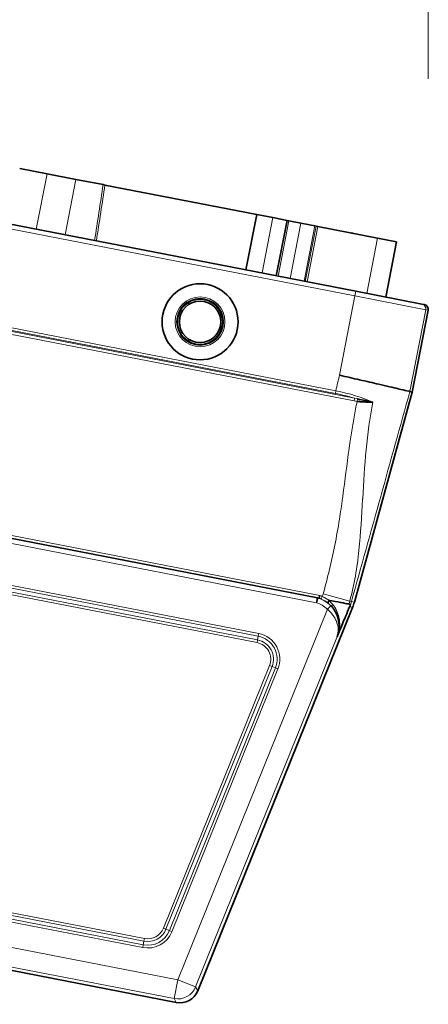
# Model space of a CAD drawing. Header units: millimetres. Extents: x 0 to 7128, y 0 to 5040.
# Tile 137 of 215: x 2507 to 2528, y 3917 to 3968. Entities that reach past the tile are written whole.
import ezdxf

# ---------------------------------------------------------------- set-up
doc = ezdxf.new("R2010")
doc.units = ezdxf.units.MM
doc.header["$LTSCALE"] = 12
doc.layers.add('Quote(ISO)', color=7, linetype='Continuous', lineweight=25, true_color=0x80ff00)
doc.layers.add('Spigoli tangenti visibili(ISO)', color=7, linetype='Continuous', lineweight=15, true_color=0x00803f)
doc.layers.add('Spigoli visibili(ISO)', color=7, linetype='Continuous', lineweight=35)
doc.styles.add('Corrente-BSI', font='arial.ttf')
doc.dimstyles.new('DEFAULT-ISO', dxfattribs={"dimscale": 12, "dimtxt": 3.5, "dimasz": 2.5, "dimexe": 1, "dimexo": 1, "dimgap": 0.762, "dimtad": 1, "dimtoh": 1, "dimrnd": 1e-08, "dimtxsty": 'Corrente-BSI', "dimcen": 0.09, "dimdle": 10, "dimclrd": 7, "dimclre": 7, "dimclrt": 7, "dimazin": 2, "dimtfac": 0.571429, "dimtmove": 0, "dimatfit": 3, "dimfxl": 1, "dimtolj": 1, "dimlwd": 5, "dimlwe": 5, "dimarcsym": 0})

# ---------------------------------------------------------------- blocks, each defined once
blk = doc.blocks.new('*D41')
at = {"layer": 'Defpoints', "color": 0, "linetype": 'Continuous', "transparency": 16777216}
for p in [(2528.216, 4576.753), (1422.047, 4196.283), (2528.216, 3952.753)]:
    blk.add_point(p, dxfattribs=at)
at = {"layer": 'Quote(ISO)', "color": 7, "linetype": 'Continuous', "lineweight": 5, "transparency": 16777216}
for p, q in [((1422.047, 4208.283), (1422.047, 4588.753)), ((2528.216, 3964.753), (2528.216, 4588.753)), ((1452.047, 4576.753), (2498.216, 4576.753))]:
    blk.add_line(p, q, dxfattribs=at)
at = {"layer": 'Quote(ISO)', "color": 7, "linetype": 'Continuous', "transparency": 16777216}
for points in [[(1452.047, 4581.753), (1452.047, 4571.753), (1422.047, 4576.753)], [(2498.216, 4581.753), (2498.216, 4571.753), (2528.216, 4576.753)]]:
    blk.add_solid(points, dxfattribs=at)
at = {"layer": 'Quote(ISO)', "color": 7, "linetype": 'Continuous', "lineweight": 9, "transparency": 16777216, "insert": (1975.131, 4648.515), "char_height": 42, "attachment_point": 5, "style": 'Corrente-BSI'}
blk.add_mtext('\\A1; \\fArial|b0|i0;2500mm\\P\\fArial|b0|i0;Room to be left for Sprayheads extraction', dxfattribs=at)

msp = doc.modelspace()

# ---------------------------------------------------------------- linework, layer by layer
at = {"layer": 'Spigoli tangenti visibili(ISO)'}
for p, q in [((2524.419, 3953.491), (2473.115, 3963.464)), ((2508.442, 3959.831), (2507.884, 3956.96)), ((2509.378, 3956.67), (2509.936, 3959.541)), ((2511.234, 3958.474), (2511.234, 3958.474)), ((2519.601, 3954.683), (2520.159, 3957.554)), ((2520.993, 3957.392), (2520.435, 3954.52)), ((2521.061, 3954.399), (2521.619, 3957.27)), ((2522.344, 3957.129), (2521.786, 3954.258)), ((2521.844, 3954.246), (2522.402, 3957.118)), ((2522.499, 3957.099), (2521.941, 3954.228)), ((2525.036, 3953.626), (2525.594, 3956.497)), ((2523.62, 3949.379), (2524.419, 3953.491)), ((2524.467, 3953.737), (2524.419, 3953.491)), ((2524.419, 3953.491), (2528.095, 3952.777)), ((2524.379, 3948.044), (2501.917, 3952.41)), ((2501.944, 3952.548), (2524.406, 3948.182)), ((2523.407, 3948.433), (2501.955, 3952.603)), ((2501.981, 3952.741), (2523.434, 3948.571)), ((2528.095, 3952.777), (2527.27, 3948.536)), ((2528.216, 3952.753), (2528.095, 3952.777)), ((2523.407, 3948.433), (2523.434, 3948.571)), ((2522.423, 3937.58), (2469.005, 3947.963)), ((2524.406, 3948.182), (2524.379, 3948.044)), ((2524.548, 3948.149), (2524.532, 3948.019)), ((2525.011, 3948.055), (2525.011, 3948.056)), ((2525.024, 3948.123), (2525.024, 3948.123)), ((2519.403, 3935.838), (2471.153, 3945.217)), ((2471.18, 3945.355), (2519.43, 3935.976)), ((2519.339, 3935.511), (2471.09, 3944.89)), ((2471.117, 3945.028), (2519.366, 3935.65)), ((2499.65, 3942.414), (2522.595, 3937.954)), ((2522.665, 3937.768), (2522.723, 3937.907)), ((2522.774, 3938.044), (2524.154, 3937.664)), ((2522.974, 3937.58), (2522.975, 3937.584)), ((2524.154, 3937.664), (2524.242, 3937.64)), ((2524.39, 3937.599), (2524.242, 3937.64)), ((2515.227, 3918.023), (2522.99, 3937.237)), ((2524.297, 3937.326), (2524.151, 3937.385)), ((2523.511, 3935.857), (2516.154, 3917.648)), ((2519.339, 3935.511), (2519.366, 3935.65)), ((2519.366, 3935.65), (2519.402, 3935.838)), ((2519.403, 3935.838), (2519.43, 3935.976)), ((2523.497, 3935.806), (2523.511, 3935.857)), ((2523.528, 3935.934), (2523.511, 3935.857)), ((2514.483, 3920.691), (2519.987, 3934.316)), ((2520.118, 3934.264), (2514.613, 3920.639)), ((2514.791, 3920.566), (2520.296, 3934.192)), ((2520.427, 3934.14), (2514.922, 3920.513)), ((2520.118, 3934.264), (2519.987, 3934.316)), ((2520.118, 3934.264), (2520.296, 3934.192)), ((2520.297, 3934.192), (2520.427, 3934.14)), ((2470.754, 3928.465), (2513.498, 3920.157)), ((2513.408, 3919.691), (2470.663, 3928)), ((2470.69, 3928.138), (2513.434, 3919.83)), ((2513.471, 3920.018), (2470.727, 3928.327)), ((2468.351, 3927.134), (2515.227, 3918.023)), ((2515.036, 3917.041), (2468.16, 3926.153)), ((2514.613, 3920.639), (2514.483, 3920.691)), ((2514.613, 3920.639), (2514.791, 3920.567)), ((2514.922, 3920.513), (2514.791, 3920.566)), ((2513.408, 3919.691), (2513.435, 3919.83)), ((2513.471, 3920.018), (2513.434, 3919.83)), ((2513.471, 3920.018), (2513.498, 3920.157)), ((2515.036, 3917.041), (2515.227, 3918.023)), ((2515.227, 3918.023), (2516.154, 3917.648)), ((2516.154, 3917.648), (2516.265, 3917.444)), ((2515.147, 3916.837), (2515.036, 3917.041))]:
    msp.add_line(p, q, dxfattribs=at)
for radius in [1.294, 1.22]:
    msp.add_circle((2516.383, 3952.15), radius, dxfattribs=at)
for centre, radius, start, end in [((2522.084, 3936.372), 1.25, 43.6935, 74.3159), ((2522.083, 3936.373), 1.504, 43.6434, 74.6537), ((2522.083, 3936.373), 1.512, 67.3548, 71.7049), ((2522.083, 3936.373), 1.662, 67.3548, 72.0422), ((2521.979, 3938.262), 0.824, 334.4455, 344.6205), ((2521.979, 3938.262), 2.255, 340.4539, 344.6205), ((2521.979, 3938.262), 2.347, 340.7906, 344.6205), ((2519.171, 3934.646), 0.881, 338, 79), ((2519.171, 3934.646), 1.022, 338, 79), ((2519.172, 3934.647), 1.213, 337.9798, 79.0202), ((2519.172, 3934.647), 1.354, 338, 79), ((2513.666, 3921.022), 0.881, 259, 338), ((2513.666, 3921.021), 1.354, 259, 338), ((2513.666, 3921.021), 1.213, 258.9863, 338.0137), ((2513.666, 3921.022), 1.022, 259, 338)]:
    msp.add_arc(centre, radius, start, end, dxfattribs=at)
for centre, major_axis, ratio, start_param, end_param in [((2495.898, 3878.596), (-17.572, -97.372), 0.017783, 2.498905, 2.550016), ((2527.849, 3952.824), (0.048, 0.245), 0.999848, 4.712389, 6.283185), ((2522.473, 3946.154), (-4.865, 0.627), 0.489289, 4.367686, 4.582547), ((2522.991, 3937.238), (0.181, 0.173), 0.000016, 0.017456, 1.570796), ((2523.31, 3936.066), (0.243, -0.059), 0.585734, 6.038334, 6.265345), ((2523.557, 3936.023), (0.0045, 0.0188), 0.007747, 3.339665, 3.892269), ((2523.475, 3935.836), (0.0251, 0.0826), 0.358019, 4.456182, 4.807675), ((2523.62, 3935.804), (-0.113, 0.031), 0.102366, 0.00082, 0.18936), ((2523.279, 3935.951), (0.241, -0.065), 0.989895, 6.159796, 6.283185), ((2523.298, 3936.03), (0.242, -0.071), 0.577011, 6.095466, 6.286891), ((2523.615, 3935.937), (-0.0749, 0.0228), 0.136449, 0.004588, 0.702826), ((2515.227, 3918.023), (0.879, 0.477), 0.999744, 4.023109, 5.401668)]:
    msp.add_ellipse(centre, major_axis=major_axis, ratio=ratio, start_param=start_param, end_param=end_param, dxfattribs=at)
for points in [[(2510.91, 3956.372), (2511.06, 3957.336), (2511.208, 3958.3), (2511.355, 3959.265)], [(2523.434, 3948.571), (2523.488, 3948.843), (2523.55, 3949.112), (2523.62, 3949.379)], [(2525.356, 3947.986), (2524.808, 3948.228), (2524.135, 3948.435), (2523.434, 3948.571)], [(2524.532, 3948.019), (2524.481, 3948.025), (2524.43, 3948.034), (2524.379, 3948.044)], [(2524.548, 3948.149), (2524.501, 3948.159), (2524.454, 3948.17), (2524.406, 3948.182)], [(2523.027, 3937.556), (2522.917, 3937.642), (2522.796, 3937.714), (2522.665, 3937.768)], [(2523.059, 3937.711), (2522.958, 3937.789), (2522.845, 3937.856), (2522.723, 3937.907)], [(2523.213, 3937.381), (2523.152, 3937.448), (2523.09, 3937.506), (2523.027, 3937.556)], [(2523.266, 3937.492), (2523.209, 3937.561), (2523.147, 3937.624), (2523.079, 3937.682)], [(2523.213, 3937.381), (2523.199, 3937.398), (2523.222, 3937.446), (2523.266, 3937.492)], [(2523.528, 3935.934), (2523.532, 3935.947), (2523.535, 3935.961), (2523.537, 3935.974)]]:
    msp.add_open_spline(points, degree=3, dxfattribs=at)
for points, knots in [([(2527.27, 3948.536), (2527.27, 3948.535), (2527.27, 3948.534), (2527.27, 3948.534), (2526.27, 3944.9), (2525.242, 3941.274), (2524.242, 3937.64)], [0.6666667, 0.6666667, 0.6666667, 0.6666667, 0.6667391, 0.6667391, 0.6667391, 1, 1, 1, 1]), ([(2522.774, 3938.044), (2523.003, 3938.875), (2523.206, 3939.714), (2523.374, 3940.559), (2523.463, 3941.006), (2523.542, 3941.455), (2523.615, 3941.905), (2523.674, 3942.271), (2523.729, 3942.638), (2523.78, 3943.006), (2523.784, 3943.04), (2523.789, 3943.075), (2523.794, 3943.109), (2524.016, 3944.749), (2524.188, 3946.397), (2524.532, 3948.019)], [0, 0, 0, 0, 0.2551557, 0.2551557, 0.2551557, 0.3902215, 0.3902215, 0.3902215, 0.5, 0.5, 0.5, 0.5102645, 0.5102645, 0.5102645, 1, 1, 1, 1]), ([(2524.154, 3937.664), (2524.387, 3938.512), (2524.534, 3939.403), (2524.625, 3940.293), (2524.626, 3940.298), (2524.626, 3940.303), (2524.627, 3940.309), (2524.717, 3941.193), (2524.768, 3942.073), (2524.82, 3942.938), (2524.821, 3942.949), (2524.821, 3942.959), (2524.822, 3942.97), (2524.873, 3943.829), (2524.925, 3944.675), (2525.004, 3945.506), (2525.084, 3946.348), (2525.192, 3947.176), (2525.356, 3947.986)], [0, 0, 0, 0, 0.25, 0.25, 0.25, 0.2515006, 0.2515006, 0.2515006, 0.5, 0.5, 0.5, 0.5029926, 0.5029926, 0.5029926, 0.75, 0.75, 0.75, 1, 1, 1, 1]), ([(2523.537, 3935.974), (2523.559, 3936.095), (2523.558, 3936.212), (2523.542, 3936.318), (2523.53, 3936.398), (2523.508, 3936.477), (2523.486, 3936.541), (2523.481, 3936.555), (2523.476, 3936.568), (2523.471, 3936.582), (2523.468, 3936.59), (2523.465, 3936.598), (2523.461, 3936.607), (2523.45, 3936.633), (2523.435, 3936.667), (2523.419, 3936.698), (2523.404, 3936.73), (2523.388, 3936.758), (2523.372, 3936.787), (2523.338, 3936.844), (2523.3, 3936.9), (2523.26, 3936.954), (2523.178, 3937.061), (2523.086, 3937.156), (2522.99, 3937.238)], [0, 0, 0, 0, 0.25, 0.25, 0.25, 0.4375, 0.4375, 0.4375, 0.4783423, 0.4783423, 0.4783423, 0.5, 0.5, 0.5, 0.5625, 0.5625, 0.5625, 0.625, 0.625, 0.625, 0.75, 0.75, 0.75, 0.9999607, 0.9999607, 0.9999607, 0.9999607]), ([(2523.171, 3937.411), (2523.253, 3937.325), (2523.33, 3937.224), (2523.396, 3937.108), (2523.445, 3937.021), (2523.486, 3936.931), (2523.52, 3936.824), (2523.532, 3936.788), (2523.543, 3936.749), (2523.55, 3936.719), (2523.552, 3936.713), (2523.553, 3936.707), (2523.554, 3936.701), (2523.559, 3936.68), (2523.563, 3936.663), (2523.567, 3936.643), (2523.572, 3936.618), (2523.576, 3936.59), (2523.58, 3936.562), (2523.596, 3936.449), (2523.6, 3936.331), (2523.585, 3936.194), (2523.581, 3936.159), (2523.576, 3936.123), (2523.571, 3936.092), (2523.565, 3936.061), (2523.559, 3936.034), (2523.552, 3936.004)], [0.000001, 0.000001, 0.000001, 0.000001, 0.25, 0.25, 0.25, 0.4375, 0.4375, 0.4375, 0.5, 0.5, 0.5, 0.5131111, 0.5131111, 0.5131111, 0.5625, 0.5625, 0.5625, 0.625, 0.625, 0.625, 0.875, 0.875, 0.875, 0.9375, 0.9375, 0.9375, 1, 1, 1, 1]), ([(2523.587, 3936.024), (2523.646, 3936.285), (2523.643, 3936.547), (2523.595, 3936.784), (2523.592, 3936.798), (2523.589, 3936.812), (2523.586, 3936.826), (2523.53, 3937.074), (2523.426, 3937.295), (2523.266, 3937.492)], [0.0000167, 0.0000167, 0.0000167, 0.0000167, 0.4722489, 0.4722489, 0.4722489, 0.5, 0.5, 0.5, 1, 1, 1, 1])]:
    msp.add_open_spline(points, degree=3, knots=knots, dxfattribs=at)
at = {"layer": 'Spigoli visibili(ISO)'}
for p, q in [((2473.163, 3963.709), (2524.467, 3953.737)), ((2508.442, 3959.831), (2507.023, 3960.107)), ((2509.936, 3959.541), (2508.442, 3959.831)), ((2511.355, 3959.265), (2509.936, 3959.541)), ((2511.355, 3959.265), (2511.45, 3959.247)), ((2511.45, 3959.247), (2519.324, 3957.716)), ((2519.324, 3957.716), (2518.766, 3954.845)), ((2519.324, 3957.716), (2520.159, 3957.554)), ((2520.895, 3957.411), (2520.159, 3957.554)), ((2520.895, 3957.411), (2520.337, 3954.539)), ((2520.895, 3957.411), (2520.993, 3957.392)), ((2521.619, 3957.27), (2520.993, 3957.392)), ((2522.344, 3957.129), (2521.619, 3957.27)), ((2522.402, 3957.118), (2522.344, 3957.129)), ((2522.402, 3957.118), (2522.499, 3957.099)), ((2525.594, 3956.497), (2522.499, 3957.099)), ((2524.323, 3956.752), (2524.243, 3956.76)), ((2524.323, 3956.752), (2524.322, 3956.745)), ((2526.576, 3956.306), (2525.594, 3956.497)), ((2526.576, 3956.306), (2526.018, 3953.435)), ((2527.897, 3953.07), (2524.467, 3953.737)), ((2527.897, 3953.07), (2528.018, 3953.046)), ((2527.391, 3948.508), (2528.216, 3952.753)), ((2524.293, 3948.365), (2524.293, 3948.365)), ((2524.39, 3937.599), (2527.391, 3948.508)), ((2527.391, 3948.508), (2527.27, 3948.536)), ((2469.043, 3948.211), (2522.481, 3937.823)), ((2522.558, 3937.808), (2522.557, 3937.808)), ((2516.265, 3917.444), (2524.297, 3937.326)), ((2524.105, 3937.508), (2524.08, 3937.512)), ((2524.178, 3937.493), (2524.105, 3937.508)), ((2523.521, 3935.886), (2523.507, 3935.835)), ((2523.521, 3935.886), (2523.54, 3935.96)), ((2467.981, 3926.005), (2515.147, 3916.837)), ((2514.383, 3920.042), (2514.383, 3920.042))]:
    msp.add_line(p, q, dxfattribs=at)
for radius in [1.972, 1.175, 1.075]:
    msp.add_circle((2516.383, 3952.15), radius, dxfattribs=at)
for centre, radius, start, end in [((2521.979, 3938.262), 2.5, 338, 344.6205), ((2522.083, 3936.373), 1.515, 346.1221, 41.7578)]:
    msp.add_arc(centre, radius, start, end, dxfattribs=at)
for centre, major_axis, ratio, start_param, end_param in [((2527.97, 3952.801), (-0.245, 0.048), 0.999848, 3.141593, 4.712389), ((2522.1, 3936.369), (-0.387, -1.454), 0.995042, 1.553674, 1.58289), ((2515.338, 3917.819), (-0.477, 0.879), 0.999744, 2.452313, 3.830872)]:
    msp.add_ellipse(centre, major_axis=major_axis, ratio=ratio, start_param=start_param, end_param=end_param, dxfattribs=at)
for points, knots in [([(2523.62, 3949.379), (2523.625, 3949.378), (2523.631, 3949.376), (2523.982, 3949.298), (2524.325, 3949.219), (2525.012, 3949.062), (2525.35, 3948.984), (2526.056, 3948.82), (2526.396, 3948.74), (2526.86, 3948.632), (2527.013, 3948.596), (2527.213, 3948.549), (2527.264, 3948.537), (2527.27, 3948.536)], [-1.166245, -1.166245, -1.166245, -1.166245, -1.162882, -1.162882, -0.950373, -0.950373, -0.721745, -0.721745, -0.426902, -0.426902, -0.205687, -0.205687, 0, 0, 0, 0]), ([(2524.532, 3948.019), (2524.543, 3948.018), (2524.566, 3948.015), (2524.586, 3948.013), (2524.606, 3948.011), (2524.623, 3948.01), (2524.64, 3948.008), (2524.674, 3948.005), (2524.707, 3948.003), (2524.748, 3948), (2524.79, 3947.998), (2524.84, 3947.996), (2524.875, 3947.994), (2524.909, 3947.993), (2524.929, 3947.992), (2524.957, 3947.991), (2524.987, 3947.99), (2525.027, 3947.989), (2525.064, 3947.989), (2525.099, 3947.988), (2525.132, 3947.988), (2525.164, 3947.987), (2525.23, 3947.987), (2525.295, 3947.986), (2525.356, 3947.986)], [0.0000046, 0.0000046, 0.0000046, 0.0000046, 0.0625043, 0.0625043, 0.0625043, 0.125004, 0.125004, 0.125004, 0.2500034, 0.2500034, 0.2500034, 0.3750028, 0.3750028, 0.3750028, 0.4954177, 0.4954177, 0.4954177, 0.6250017, 0.6250017, 0.6250017, 0.7500011, 0.7500011, 0.7500011, 1, 1, 1, 1]), ([(2522.423, 3937.58), (2522.433, 3937.619), (2522.441, 3937.654), (2522.448, 3937.682), (2522.454, 3937.709), (2522.459, 3937.729), (2522.463, 3937.748), (2522.473, 3937.788), (2522.48, 3937.818), (2522.48, 3937.821)], [0, 0, 0, 0, 0.25, 0.25, 0.25, 0.5, 0.5, 0.5, 1, 1, 1, 1]), ([(2522.558, 3937.808), (2522.558, 3937.809), (2522.559, 3937.812), (2522.562, 3937.827), (2522.565, 3937.837), (2522.572, 3937.864), (2522.576, 3937.88), (2522.585, 3937.915), (2522.59, 3937.933), (2522.595, 3937.953), (2522.595, 3937.953), (2522.595, 3937.954)], [-0.04650538, -0.04650538, -0.04650538, -0.04650538, -0.03524103, -0.03524103, -0.02351293, -0.02351293, -0.01176156, -0.01176156, 0, 0, 0.00028941, 0.00028941, 0.00028941, 0.00028941]), ([(2524.08, 3937.512), (2523.994, 3937.529), (2523.718, 3937.583), (2523.289, 3937.666), (2523.059, 3937.711)], [0, 0, 0, 0, 0.5, 0.9997647, 0.9997647, 0.9997647, 0.9997647]), ([(2524.151, 3937.385), (2524.127, 3937.33), (2524.097, 3937.26), (2524.027, 3937.093), (2523.967, 3936.947), (2523.793, 3936.526), (2523.686, 3936.266), (2523.587, 3936.024)], [-0.3633799, -0.3633799, -0.3633799, -0.3633799, -0.2971387, -0.2971387, -0.1621628, -0.1621628, -0.0000484, -0.0000484, -0.0000484, -0.0000484]), ([(2524.195, 3937.49), (2524.195, 3937.489), (2524.193, 3937.486), (2524.189, 3937.475), (2524.185, 3937.466), (2524.173, 3937.437), (2524.162, 3937.411), (2524.151, 3937.385)], [-0.05955797, -0.05955797, -0.05955797, -0.05955797, -0.04644115, -0.04644115, -0.0297354, -0.0297354, -0.00000699, -0.00000699, -0.00000699, -0.00000699]), ([(2523.587, 3936.024), (2523.582, 3936.011), (2523.577, 3935.999), (2523.567, 3935.973), (2523.561, 3935.961), (2523.556, 3935.948)], [-0.01724244, -0.01724244, -0.01724244, -0.01724244, -0.00863653, -0.00863653, -0.00001943, -0.00001943, -0.00001943, -0.00001943]), ([(2523.508, 3935.832), (2523.506, 3935.827), (2523.504, 3935.823), (2523.502, 3935.816), (2523.501, 3935.814), (2523.498, 3935.809), (2523.497, 3935.807), (2523.497, 3935.806)], [-0.0005194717, -0.0005194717, -0.0005194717, -0.0005194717, -0.0002960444, -0.0002960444, -0.0001844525, -0.0001844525, -0.0000144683, -0.0000144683, -0.0000144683, -0.0000144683]), ([(2523.556, 3935.948), (2523.548, 3935.928), (2523.539, 3935.907), (2523.523, 3935.867), (2523.514, 3935.845), (2523.508, 3935.832)], [-0.02278125, -0.02278125, -0.02278125, -0.02278125, -0.01166451, -0.01166451, -0.00000863, -0.00000863, -0.00000863, -0.00000863])]:
    msp.add_open_spline(points, degree=3, knots=knots, dxfattribs=at)
for points in [[(2525.356, 3947.986), (2525.114, 3948.038), (2524.836, 3948.087), (2524.548, 3948.149)], [(2523.027, 3937.556), (2523.014, 3937.567), (2523.039, 3937.63), (2523.079, 3937.682)], [(2523.079, 3937.682), (2523.072, 3937.692), (2523.066, 3937.701), (2523.059, 3937.711)], [(2524.195, 3937.49), (2524.193, 3937.487), (2524.188, 3937.489), (2524.178, 3937.493)]]:
    msp.add_open_spline(points, degree=3, dxfattribs=at)
msp.add_rational_spline([(2522.48, 3937.821), (2522.519, 3937.816), (2522.557, 3937.808)], [1.00642271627, 1.00543713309, 1.0037791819], degree=2, dxfattribs=at)

# ---------------------------------------------------------------- dimensions: what is measured, and where the dimension line sits
at = {"layer": 'Quote(ISO)', "color": 7, "linetype": 'Continuous', "lineweight": 9}
dim = msp.add_linear_dim(base=(2528.216, 4576.753), p1=(1422.047, 4196.283), p2=(2528.216, 3952.753), angle=180, text=' \\fArial|b0|i0;2500mm\\P\\fArial|b0|i0;Room to be left for Sprayheads extraction', dimstyle='DEFAULT-ISO', override={"dimgap": 0.762, "dimtoh": 0, "dimdec": 0, "dimlfac": 2, "dimtol": 0, "dimlim": 0, "dimtp": 0, "dimtm": 0, "dimtdec": 0, "dimtofl": 0, "dimatfit": 1}, dxfattribs=at)
dim.commit()
dim.dimension.update_dxf_attribs({"geometry": '*D41', "text_midpoint": (1975.131, 4576.753), "dimtype": 160})

doc.saveas('drawing.dxf')
